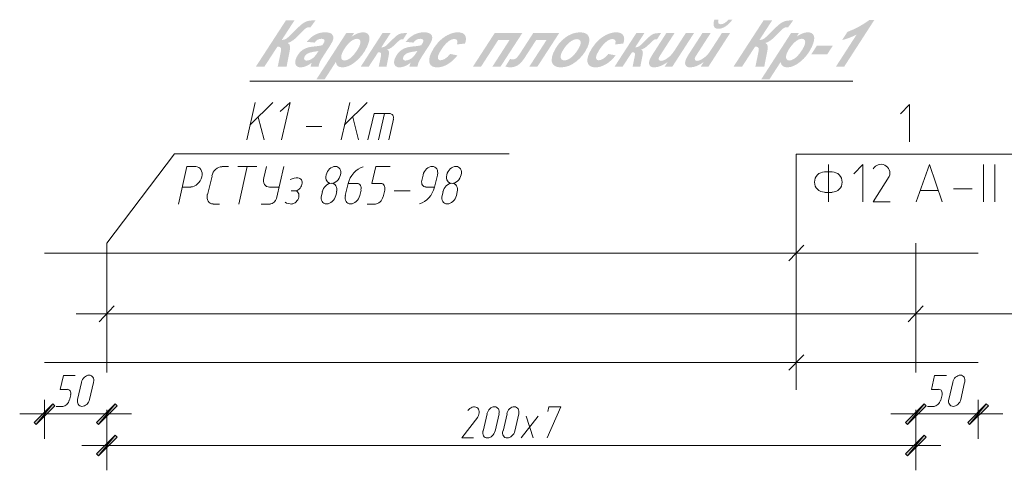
# Model space of a CAD drawing. Header units: millimetres. Extents: x 1527433 to 14789979, y -66543 to 11310.
# Tile 88 of 122: x 1988523 to 1996434, y -51688 to -48066. Entities that reach past the tile are written whole.
import ezdxf

# ---------------------------------------------------------------- set-up
doc = ezdxf.new("R2010")
doc.units = ezdxf.units.MM

msp = doc.modelspace()

# ---------------------------------------------------------------- hatches: boundary and pattern name
h = msp.add_hatch(color=7)
h.dxf.hatch_style = 2
h.paths.add_polyline_path([(1990661.681, -48071.724), (1990730.528, -48071.724), (1990628.553, -48229.206), (1990646.909, -48226.966), (1990662.949, -48220.221), (1990672.126, -48213.598), (1990684.77, -48202.665), (1990700.877, -48187.432), (1990720.441, -48167.911), (1990741.432, -48146.785), (1990759.425, -48129.215), (1990774.422, -48115.201), (1990786.421, -48104.741), (1990807.188, -48089.769), (1990827.542, -48079.551), (1990851.024, -48073.694), (1990881.285, -48071.724), (1990899.751, -48071.724), (1990859.182, -48127.396), (1990847.937, -48127.396), (1990836.23, -48128.547), (1990826.384, -48131.971), (1990815.505, -48139.84), (1990800.698, -48154.241), (1990776.121, -48179.716), (1990754.981, -48200.66), (1990737.283, -48217.066), (1990723.031, -48228.93), (1990698.75, -48244.716), (1990676.123, -48253.514), (1990687.968, -48262.249), (1990694.485, -48276.3), (1990695.68, -48295.675), (1990691.557, -48320.377), (1990690.344, -48326.165), (1990667.634, -48442.912), (1990596.252, -48442.912), (1990620.23, -48327.928), (1990620.571, -48325.665), (1990621.181, -48320.859), (1990622.059, -48313.511), (1990623.206, -48303.62), (1990621.616, -48294.184), (1990616.268, -48287.373), (1990607.169, -48283.187), (1990594.323, -48281.626), (1990489.482, -48442.912), (1990420.855, -48442.912)])
h = msp.add_hatch(color=7)
h.paths.add_polyline_path([(1994008.112, -48173.974), (1994074.203, -48173.974), (1993971.567, -48333.275), (1993963.259, -48346.236), (1993956.863, -48356.509), (1993952.39, -48364.095), (1993949.849, -48368.994), (1993946.879, -48379.825), (1993948.581, -48389.003), (1993954.617, -48395.252), (1993964.787, -48397.326), (1993983.749, -48393.688), (1993994.463, -48389.072), (1994006.293, -48382.554), (1994030.106, -48365.466), (1994042.088, -48354.318), (1994055.021, -48340.11), (1994060.291, -48333.393), (1994066.507, -48324.821), (1994073.663, -48314.399), (1994081.755, -48302.132), (1994164.437, -48173.974), (1994230.528, -48173.974), (1994057.115, -48442.912), (1993995.379, -48442.912), (1994018.916, -48406.421), (1993989.678, -48425.159), (1993961.99, -48438.544), (1993935.852, -48446.574), (1993911.264, -48449.251), (1993897.519, -48448.063), (1993886.466, -48444.504), (1993878.111, -48438.577), (1993872.458, -48430.289), (1993869.597, -48419.975), (1993869.62, -48408.048), (1993872.536, -48394.508), (1993878.356, -48379.357), (1993882.78, -48370.677), (1993889.766, -48358.535), (1993899.316, -48342.94), (1993911.429, -48323.905)])
h.paths.add_polyline_path([(1994104.465, -48066.101), (1994136.435, -48066.101), (1994134.699, -48083.554), (1994137.593, -48094.764), (1994144.855, -48100.842), (1994156.334, -48102.867), (1994170.451, -48100.572), (1994185.514, -48093.683), (1994201.518, -48082.194), (1994218.456, -48066.101), (1994248.828, -48066.101), (1994235.848, -48082.607), (1994222.294, -48097.148), (1994208.172, -48109.726), (1994193.486, -48120.341), (1994178.76, -48128.765), (1994164.52, -48134.776), (1994150.776, -48138.378), (1994137.538, -48139.578), (1994125.177, -48138.431), (1994115.048, -48134.989), (1994107.152, -48129.253), (1994101.488, -48121.223), (1994098.233, -48110.897), (1994097.644, -48098.271), (1994099.721, -48083.341)])
h = msp.add_hatch(color=7)
h.dxf.hatch_style = 2
h.paths.add_polyline_path([(1994499.57, -48071.724), (1994568.417, -48071.724), (1994466.442, -48229.206), (1994484.798, -48226.966), (1994500.838, -48220.221), (1994510.015, -48213.598), (1994522.659, -48202.665), (1994538.766, -48187.432), (1994558.33, -48167.911), (1994579.321, -48146.785), (1994597.314, -48129.215), (1994612.311, -48115.201), (1994624.31, -48104.741), (1994645.077, -48089.769), (1994665.431, -48079.551), (1994688.913, -48073.694), (1994719.174, -48071.724), (1994737.64, -48071.724), (1994697.071, -48127.396), (1994685.826, -48127.396), (1994674.119, -48128.547), (1994664.273, -48131.971), (1994653.394, -48139.84), (1994638.587, -48154.241), (1994614.01, -48179.716), (1994592.87, -48200.66), (1994575.172, -48217.066), (1994560.92, -48228.93), (1994536.639, -48244.716), (1994514.012, -48253.514), (1994525.857, -48262.249), (1994532.374, -48276.3), (1994533.569, -48295.675), (1994529.446, -48320.377), (1994528.233, -48326.165), (1994505.523, -48442.912), (1994434.141, -48442.912), (1994458.119, -48327.928), (1994458.46, -48325.665), (1994459.07, -48320.859), (1994459.948, -48313.511), (1994461.095, -48303.62), (1994459.505, -48294.184), (1994454.157, -48287.373), (1994445.058, -48283.187), (1994432.212, -48281.626), (1994327.37, -48442.912), (1994258.744, -48442.912)])
h = msp.add_hatch(color=7)
h.dxf.hatch_style = 2
h.paths.add_polyline_path([(1995131.1, -48229.702), (1995172.993, -48164.879), (1995222.973, -48143.536), (1995268.897, -48120.513), (1995310.759, -48095.806), (1995348.555, -48069.408), (1995388.848, -48069.408), (1995147.857, -48442.912), (1995081.325, -48442.912), (1995247.296, -48185.66), (1995218.64, -48199.723), (1995187.379, -48212.504), (1995157.028, -48222.881)])
h = msp.add_hatch(color=7)
h.paths.add_polyline_path([(1990892.01, -48250.207), (1990830.329, -48244.144), (1990844.57, -48227.174), (1990859.998, -48212.153), (1990876.605, -48199.084), (1990894.38, -48187.975), (1990913.283, -48179.108), (1990933.275, -48172.768), (1990954.354, -48168.961), (1990976.512, -48167.69), (1990997.947, -48169.001), (1991015.124, -48172.927), (1991028.043, -48179.457), (1991036.704, -48188.581), (1991041.563, -48199.61), (1991043.078, -48211.78), (1991041.254, -48225.098), (1991036.098, -48239.569), (1991022.373, -48265.421), (1991016.408, -48275.055), (1991006.697, -48290.239), (1990993.235, -48310.984), (1990976.015, -48337.299), (1990961.65, -48359.56), (1990950.143, -48378.213), (1990941.498, -48393.249), (1990935.722, -48404.658), (1990928.776, -48422.855), (1990923.815, -48442.912), (1990859.654, -48442.912), (1990868.584, -48412.54), (1990845.894, -48428.201), (1990822.833, -48439.77), (1990800.639, -48446.867), (1990780.554, -48449.251), (1990766.632, -48447.886), (1990755.288, -48443.787), (1990746.518, -48436.949), (1990740.316, -48427.368), (1990736.989, -48415.627), (1990736.85, -48402.315), (1990739.905, -48387.432), (1990746.159, -48370.978), (1990755.834, -48352.716), (1990767.339, -48336.376), (1990780.684, -48321.958), (1990795.878, -48309.463), (1990813.614, -48299.098), (1990834.58, -48290.997), (1990858.781, -48285.17), (1990886.222, -48281.626), (1990908.886, -48279.363), (1990927.757, -48276.872), (1990942.824, -48274.154), (1990954.077, -48271.208), (1990963.42, -48257.566), (1990969.291, -48246.9), (1990972.019, -48236.241), (1990969.621, -48227.442), (1990961.691, -48221.537), (1990947.848, -48219.56), (1990931.105, -48221.571), (1990916.264, -48227.552), (1990903.248, -48237.226)])
h.paths.add_polyline_path([(1990924.201, -48317.566), (1990906.838, -48320.873), (1990882.455, -48324.553), (1990862.052, -48328.983), (1990845.617, -48334.167), (1990833.14, -48340.11), (1990820.159, -48350.811), (1990811.147, -48364.695), (1990807.909, -48376.36), (1990809.714, -48386.082), (1990816.356, -48392.627), (1990827.628, -48394.791), (1990843.035, -48392.806), (1990859.433, -48386.853), (1990875.143, -48377.758), (1990888.538, -48366.348), (1990902.022, -48350.294), (1990918.028, -48327.212)])
h = msp.add_hatch(color=7)
h.paths.add_polyline_path([(1991146.371, -48173.974), (1991208.989, -48173.974), (1991191.129, -48201.59), (1991217.622, -48185.97), (1991240.518, -48175.517), (1991261.306, -48169.661), (1991281.639, -48167.69), (1991299.062, -48169.509), (1991312.962, -48174.966), (1991323.326, -48184.061), (1991330.146, -48196.794), (1991332.925, -48213.143), (1991331.172, -48233.078), (1991324.883, -48256.589), (1991314.05, -48283.666), (1991295.634, -48318.59), (1991273.467, -48350.687), (1991247.558, -48379.962), (1991217.918, -48406.421), (1991191.324, -48425.159), (1991165.608, -48438.544), (1991140.76, -48446.574), (1991116.77, -48449.251), (1991095.171, -48446.543), (1991078.998, -48438.42), (1991068.262, -48424.88), (1991062.972, -48405.925), (1990973.069, -48545.438), (1990906.978, -48545.438)])
h.paths.add_polyline_path([(1991116.054, -48328.204), (1991110.173, -48343.035), (1991106.835, -48356.109), (1991106.039, -48367.426), (1991107.786, -48376.987), (1991111.609, -48384.574), (1991117.039, -48389.982), (1991124.071, -48393.218), (1991132.7, -48394.295), (1991150.243, -48391.056), (1991170.183, -48381.286), (1991180.891, -48373.679), (1991191.935, -48363.923), (1991203.321, -48352.017), (1991215.052, -48337.961), (1991235.854, -48308.808), (1991250.661, -48281.847), (1991256.272, -48267.676), (1991259.459, -48255.258), (1991260.218, -48244.586), (1991258.543, -48235.655), (1991254.74, -48228.629), (1991249.124, -48223.597), (1991241.699, -48220.571), (1991232.47, -48219.56), (1991212.751, -48223.273), (1991191.295, -48234.387), (1991169.17, -48252.715), (1991147.418, -48277.988), (1991128.78, -48304.915)])
h = msp.add_hatch(color=7)
h.dxf.hatch_style = 2
h.paths.add_polyline_path([(1991437.75, -48173.974), (1991502.683, -48173.974), (1991428.489, -48288.461), (1991445.233, -48286.525), (1991458.42, -48281.241), (1991464.992, -48276.589), (1991473.289, -48269.575), (1991483.303, -48260.195), (1991495.021, -48248.443), (1991517.769, -48225.458), (1991536.9, -48207.35), (1991552.413, -48194.121), (1991564.309, -48185.77), (1991575.244, -48180.625), (1991587.956, -48176.937), (1991602.446, -48174.716), (1991618.714, -48173.974), (1991635.746, -48173.974), (1991604.162, -48223.639), (1991596.114, -48223.639), (1991586.895, -48224.7), (1991579.578, -48227.828), (1991571.137, -48234.484), (1991558.687, -48246.183), (1991540.766, -48263.474), (1991525.786, -48277.148), (1991513.751, -48287.204), (1991504.667, -48293.643), (1991489.447, -48301.539), (1991474.351, -48306.707), (1991483.426, -48311.388), (1991488.744, -48320.632), (1991490.311, -48334.434), (1991488.131, -48352.788), (1991470.161, -48442.912), (1991407.984, -48442.912), (1991424.576, -48363.427), (1991426.405, -48352.637), (1991427.098, -48344.079), (1991426.653, -48337.754), (1991425.072, -48333.661), (1991417.424, -48329.196), (1991403.244, -48327.708), (1991327.893, -48442.912), (1991263.456, -48442.912)])
h = msp.add_hatch(color=7)
h.paths.add_polyline_path([(1991686.547, -48250.207), (1991624.866, -48244.144), (1991639.106, -48227.174), (1991654.535, -48212.153), (1991671.142, -48199.084), (1991688.917, -48187.975), (1991707.82, -48179.108), (1991727.813, -48172.768), (1991748.891, -48168.961), (1991771.049, -48167.69), (1991792.484, -48169.001), (1991809.661, -48172.927), (1991822.58, -48179.457), (1991831.241, -48188.581), (1991836.1, -48199.61), (1991837.615, -48211.78), (1991835.791, -48225.098), (1991830.635, -48239.569), (1991816.91, -48265.421), (1991810.945, -48275.055), (1991801.234, -48290.239), (1991787.772, -48310.984), (1991770.552, -48337.299), (1991756.187, -48359.56), (1991744.68, -48378.213), (1991736.035, -48393.249), (1991730.259, -48404.658), (1991723.313, -48422.855), (1991718.352, -48442.912), (1991654.191, -48442.912), (1991663.121, -48412.54), (1991640.431, -48428.201), (1991617.37, -48439.77), (1991595.176, -48446.867), (1991575.091, -48449.251), (1991561.169, -48447.886), (1991549.825, -48443.787), (1991541.055, -48436.949), (1991534.853, -48427.368), (1991531.526, -48415.627), (1991531.387, -48402.315), (1991534.442, -48387.432), (1991540.696, -48370.978), (1991550.371, -48352.716), (1991561.876, -48336.376), (1991575.221, -48321.958), (1991590.415, -48309.463), (1991608.151, -48299.098), (1991629.117, -48290.997), (1991653.318, -48285.17), (1991680.759, -48281.626), (1991703.423, -48279.363), (1991722.294, -48276.872), (1991737.361, -48274.154), (1991748.614, -48271.208), (1991757.957, -48257.566), (1991763.828, -48246.9), (1991766.556, -48236.241), (1991764.158, -48227.442), (1991756.228, -48221.537), (1991742.385, -48219.56), (1991725.642, -48221.571), (1991710.801, -48227.552), (1991697.785, -48237.226)])
h.paths.add_polyline_path([(1991718.738, -48317.566), (1991701.375, -48320.873), (1991676.992, -48324.553), (1991656.589, -48328.983), (1991640.154, -48334.167), (1991627.677, -48340.11), (1991614.696, -48350.811), (1991605.684, -48364.695), (1991602.446, -48376.36), (1991604.251, -48386.082), (1991610.893, -48392.627), (1991622.165, -48394.791), (1991637.572, -48392.806), (1991653.97, -48386.853), (1991669.68, -48377.758), (1991683.075, -48366.348), (1991696.559, -48350.294), (1991712.565, -48327.212)])
h = msp.add_hatch(color=7)
h.dxf.hatch_style = 2
h.paths.add_polyline_path([(1991981.367, -48341.599), (1992040.457, -48353.009), (1992021.47, -48375.167), (1992001.879, -48394.508), (1991981.678, -48411.028), (1991960.862, -48424.722), (1991939.819, -48435.461), (1991918.942, -48443.126), (1991898.23, -48447.72), (1991877.683, -48449.251), (1991856.363, -48447.338), (1991839.208, -48441.596), (1991826.229, -48432.019), (1991817.435, -48418.603), (1991813.064, -48401.86), (1991813.432, -48382.223), (1991818.544, -48359.692), (1991828.405, -48334.267), (1991851.886, -48291.72), (1991882.644, -48251.53), (1991900.379, -48233.06), (1991919.272, -48216.673), (1991939.323, -48202.362), (1991960.531, -48190.125), (1991982.08, -48180.317), (1992003.154, -48173.306), (1992023.752, -48169.095), (1992043.875, -48167.69), (1992063.73, -48169.24), (1992079.979, -48173.891), (1992092.631, -48181.643), (1992101.697, -48192.495), (1992107.081, -48205.879), (1992108.76, -48221.227), (1992106.728, -48238.539), (1992100.981, -48257.814), (1992034.835, -48265.145), (1992037.967, -48254.635), (1992039.43, -48245.598), (1992039.23, -48238.038), (1992037.37, -48231.962), (1992029.143, -48223.997), (1992015.377, -48221.323), (1992005.507, -48222.305), (1991995.078, -48225.251), (1991984.092, -48230.16), (1991972.547, -48237.033), (1991948.983, -48256.656), (1991925.749, -48284.052), (1991905.285, -48314.341), (1991890.196, -48342.646), (1991885.752, -48353.87), (1991883.25, -48363.73), (1991882.692, -48372.225), (1991884.077, -48379.357), (1991887.137, -48385), (1991891.601, -48389.031), (1991897.472, -48391.449), (1991904.748, -48392.255), (1991921.753, -48389.106), (1991941.073, -48379.632), (1991961.385, -48363.799)])
h = msp.add_hatch(color=7)
h.dxf.hatch_style = 2
h.paths.add_polyline_path([(1992339.067, -48173.974), (1992560.766, -48173.974), (1992386.417, -48442.912), (1992321.043, -48442.912), (1992458.075, -48230.694), (1992366.904, -48230.694), (1992229.872, -48442.912), (1992164.718, -48442.912)])
h = msp.add_hatch(color=7)
h.dxf.hatch_style = 2
h.paths.add_polyline_path([(1992648.637, -48173.974), (1992857.217, -48173.974), (1992682.867, -48442.912), (1992617.714, -48442.912), (1992755.187, -48230.694), (1992671.843, -48230.694), (1992580.341, -48372.246), (1992567.018, -48391.336), (1992553.587, -48407.517), (1992540.041, -48420.794), (1992526.377, -48431.171), (1992512.208, -48438.953), (1992497.156, -48444.517), (1992481.225, -48447.86), (1992464.421, -48448.975), (1992446.368, -48447.453), (1992425.009, -48442.912), (1992462.877, -48382.389), (1992485.532, -48385.696), (1992501.283, -48382.671), (1992514.802, -48373.569), (1992521.756, -48365.91), (1992530.215, -48355.083), (1992540.172, -48341.083), (1992551.623, -48323.905)])
h = msp.add_hatch(color=7)
h.paths.add_polyline_path([(1992811.071, -48331.236), (1992829.569, -48295.795), (1992851.158, -48264.132), (1992875.827, -48236.242), (1992903.565, -48212.118), (1992933.073, -48192.689), (1992963.062, -48178.804), (1992993.536, -48170.469), (1993024.502, -48167.69), (1993049.131, -48169.745), (1993068.943, -48175.903), (1993083.94, -48186.154), (1993094.12, -48200.487), (1993099.309, -48218.283), (1993099.412, -48238.921), (1993094.43, -48262.391), (1993084.364, -48288.682), (1993067.62, -48320.267), (1993047.15, -48349.626), (1993022.949, -48376.762), (1992995.012, -48401.681), (1992964.945, -48422.508), (1992934.357, -48437.372), (1992903.242, -48446.283), (1992871.595, -48449.251), (1992855.242, -48448.301), (1992840.74, -48445.454), (1992828.078, -48440.717), (1992817.245, -48434.093), (1992808.542, -48425.699), (1992802.272, -48415.73), (1992798.432, -48404.18), (1992797.015, -48391.043), (1992800.281, -48362.152)])
h.paths.add_polyline_path([(1993023.013, -48279.311), (1993027.705, -48267.054), (1993030.117, -48256.078), (1993030.246, -48246.383), (1993028.085, -48237.97), (1993023.845, -48231.161), (1993017.736, -48226.284), (1993009.745, -48223.351), (1992999.862, -48222.371), (1992978, -48226.009), (1992955.269, -48236.923), (1992932.4, -48254.775), (1992910.235, -48279.201), (1992891.218, -48305.838), (1992877.823, -48330.244), (1992872.512, -48343.927), (1992869.645, -48356.123), (1992869.227, -48366.83), (1992871.264, -48376.05), (1992875.48, -48383.493), (1992881.592, -48388.796), (1992889.596, -48391.971), (1992899.486, -48393.027), (1992913.241, -48391.434), (1992927.378, -48386.647), (1992941.887, -48378.656), (1992956.757, -48367.451), (1992976.869, -48348.361), (1992994.619, -48327.308), (1993010.002, -48304.292)])
h = msp.add_hatch(color=7)
h.dxf.hatch_style = 2
h.paths.add_polyline_path([(1993252.436, -48341.599), (1993311.526, -48353.009), (1993292.54, -48375.167), (1993272.948, -48394.508), (1993252.747, -48411.028), (1993231.931, -48424.722), (1993210.888, -48435.461), (1993190.011, -48443.126), (1993169.299, -48447.72), (1993148.753, -48449.251), (1993127.433, -48447.338), (1993110.278, -48441.596), (1993097.298, -48432.019), (1993088.505, -48418.603), (1993084.134, -48401.86), (1993084.502, -48382.223), (1993089.613, -48359.692), (1993099.474, -48334.267), (1993122.956, -48291.72), (1993153.713, -48251.53), (1993171.449, -48233.06), (1993190.342, -48216.673), (1993210.392, -48202.362), (1993231.6, -48190.125), (1993253.149, -48180.317), (1993274.223, -48173.306), (1993294.821, -48169.095), (1993314.944, -48167.69), (1993334.8, -48169.24), (1993351.049, -48173.891), (1993363.701, -48181.643), (1993372.766, -48192.495), (1993378.15, -48205.879), (1993379.829, -48221.227), (1993377.797, -48238.539), (1993372.05, -48257.814), (1993305.904, -48265.145), (1993309.036, -48254.635), (1993310.5, -48245.598), (1993310.299, -48238.038), (1993308.44, -48231.962), (1993300.213, -48223.997), (1993286.446, -48221.323), (1993276.576, -48222.305), (1993266.148, -48225.251), (1993255.161, -48230.16), (1993243.617, -48237.033), (1993220.052, -48256.656), (1993196.819, -48284.052), (1993176.355, -48314.341), (1993161.265, -48342.646), (1993156.821, -48353.87), (1993154.32, -48363.73), (1993153.762, -48372.225), (1993155.147, -48379.357), (1993158.206, -48385), (1993162.671, -48389.031), (1993168.541, -48391.449), (1993175.817, -48392.255), (1993192.822, -48389.106), (1993212.142, -48379.632), (1993232.455, -48363.799)])
h = msp.add_hatch(color=7)
h.dxf.hatch_style = 2
h.paths.add_polyline_path([(1993477.251, -48173.974), (1993542.185, -48173.974), (1993467.991, -48288.461), (1993484.734, -48286.525), (1993497.922, -48281.241), (1993504.493, -48276.589), (1993512.791, -48269.575), (1993522.804, -48260.195), (1993534.523, -48248.443), (1993557.271, -48225.458), (1993576.401, -48207.35), (1993591.914, -48194.121), (1993603.81, -48185.77), (1993614.745, -48180.625), (1993627.458, -48176.937), (1993641.948, -48174.716), (1993658.215, -48173.974), (1993675.248, -48173.974), (1993643.663, -48223.639), (1993635.616, -48223.639), (1993626.396, -48224.7), (1993619.079, -48227.828), (1993610.639, -48234.484), (1993598.188, -48246.183), (1993580.267, -48263.474), (1993565.287, -48277.148), (1993553.253, -48287.204), (1993544.169, -48293.643), (1993528.948, -48301.539), (1993513.852, -48306.707), (1993522.927, -48311.388), (1993528.246, -48320.632), (1993529.812, -48334.434), (1993527.632, -48352.788), (1993509.663, -48442.912), (1993447.486, -48442.912), (1993464.077, -48363.427), (1993465.907, -48352.637), (1993466.599, -48344.079), (1993466.155, -48337.754), (1993464.573, -48333.661), (1993456.925, -48329.196), (1993442.745, -48327.708), (1993367.394, -48442.912), (1993302.957, -48442.912)])
h = msp.add_hatch(color=7)
h.dxf.hatch_style = 2
h.paths.add_polyline_path([(1993718.111, -48173.974), (1993784.202, -48173.974), (1993681.566, -48333.275), (1993673.258, -48346.236), (1993666.862, -48356.509), (1993662.388, -48364.095), (1993659.848, -48368.994), (1993656.878, -48379.825), (1993658.58, -48389.003), (1993664.616, -48395.252), (1993674.786, -48397.326), (1993693.747, -48393.688), (1993704.462, -48389.072), (1993716.292, -48382.554), (1993740.105, -48365.466), (1993752.087, -48354.318), (1993765.02, -48340.11), (1993770.29, -48333.393), (1993776.506, -48324.821), (1993783.662, -48314.399), (1993791.754, -48302.132), (1993874.436, -48173.974), (1993940.527, -48173.974), (1993767.114, -48442.912), (1993705.378, -48442.912), (1993728.915, -48406.421), (1993699.676, -48425.159), (1993671.988, -48438.544), (1993645.85, -48446.574), (1993621.263, -48449.251), (1993607.518, -48448.063), (1993596.465, -48444.504), (1993588.11, -48438.577), (1993582.457, -48430.289), (1993579.596, -48419.975), (1993579.618, -48408.048), (1993582.535, -48394.508), (1993588.355, -48379.357), (1993592.779, -48370.677), (1993599.765, -48358.535), (1993609.315, -48342.94), (1993621.428, -48323.905)])
h = msp.add_hatch(color=7)
h.paths.add_polyline_path([(1994720.363, -48173.974), (1994782.981, -48173.974), (1994765.122, -48201.59), (1994791.615, -48185.97), (1994814.511, -48175.517), (1994835.298, -48169.661), (1994855.631, -48167.69), (1994873.055, -48169.509), (1994886.954, -48174.966), (1994897.319, -48184.061), (1994904.138, -48196.794), (1994906.918, -48213.143), (1994905.165, -48233.078), (1994898.875, -48256.589), (1994888.043, -48283.666), (1994869.627, -48318.59), (1994847.46, -48350.687), (1994821.551, -48379.962), (1994791.911, -48406.421), (1994765.316, -48425.159), (1994739.601, -48438.544), (1994714.753, -48446.574), (1994690.763, -48449.251), (1994669.164, -48446.543), (1994652.991, -48438.42), (1994642.254, -48424.88), (1994636.964, -48405.925), (1994547.061, -48545.438), (1994480.97, -48545.438)])
h.paths.add_polyline_path([(1994690.046, -48328.204), (1994684.166, -48343.035), (1994680.827, -48356.109), (1994680.031, -48367.426), (1994681.778, -48376.987), (1994685.601, -48384.574), (1994691.032, -48389.982), (1994698.064, -48393.218), (1994706.693, -48394.295), (1994724.235, -48391.056), (1994744.176, -48381.286), (1994754.884, -48373.679), (1994765.928, -48363.923), (1994777.313, -48352.017), (1994789.045, -48337.961), (1994809.846, -48308.808), (1994824.653, -48281.847), (1994830.264, -48267.676), (1994833.452, -48255.258), (1994834.211, -48244.586), (1994832.535, -48235.655), (1994828.733, -48228.629), (1994823.117, -48223.597), (1994815.692, -48220.571), (1994806.463, -48219.56), (1994786.743, -48223.273), (1994765.287, -48234.387), (1994743.163, -48252.715), (1994721.41, -48277.988), (1994702.773, -48304.915)])
h = msp.add_hatch(color=7)
h.dxf.hatch_style = 2
h.paths.add_polyline_path([(1994928.454, -48274.02), (1995056.667, -48274.02), (1995011.522, -48344.134), (1994883.254, -48344.134)])
h = msp.add_hatch(color=7)
h.paths.add_polyline_path([(1988806.5, -51169.179), (1988789.567, -51152.245), (1988656.217, -51319.462)])
h.paths.add_polyline_path([(1988789.567, -51152.245), (1988656.217, -51319.462), (1988639.283, -51302.529)])
h = msp.add_hatch(color=7)
h.paths.add_polyline_path([(1989138.817, -51302.529), (1989155.75, -51319.462), (1989289.1, -51152.245)])
h.paths.add_polyline_path([(1989155.75, -51319.462), (1989289.1, -51152.245), (1989306.033, -51169.179)])
h = msp.add_hatch(color=7)
h.paths.add_polyline_path([(1995806.317, -51169.179), (1995789.383, -51152.245), (1995656.033, -51319.462)])
h.paths.add_polyline_path([(1995789.383, -51152.245), (1995656.033, -51319.462), (1995639.1, -51302.529)])
h = msp.add_hatch(color=7)
h.paths.add_polyline_path([(1996140.75, -51302.529), (1996155.567, -51319.462), (1996288.917, -51152.245)])
h.paths.add_polyline_path([(1996155.567, -51319.462), (1996288.917, -51152.245), (1996305.85, -51169.179)])
h = msp.add_hatch(color=7)
h.paths.add_polyline_path([(1989306.033, -51421.062), (1989289.1, -51404.129), (1989155.75, -51571.345)])
h.paths.add_polyline_path([(1989289.1, -51404.129), (1989155.75, -51571.345), (1989138.817, -51554.412)])
h = msp.add_hatch(color=7)
h.paths.add_polyline_path([(1995639.1, -51554.412), (1995656.033, -51571.345), (1995789.383, -51404.129)])
h.paths.add_polyline_path([(1995656.033, -51571.345), (1995789.383, -51404.129), (1995806.317, -51421.062)])

# ---------------------------------------------------------------- linework, layer by layer
at = {"color": 7, "lineweight": 0}
for points in [[(1990372.833, -48561.445), (1995217.883, -48561.445)], [(1990347.433, -49031.345), (1990415.167, -48730.779)], [(1990374.95, -48910.695), (1990556.983, -48730.779)], [(1990626.833, -49031.345), (1990696.683, -48730.779), (1990616.25, -48804.862)], [(1991105.2, -49031.345), (1991175.05, -48730.779)], [(1991132.717, -48910.695), (1991314.75, -48730.779)], [(1995672.967, -49048.279), (1995672.967, -48747.712), (1995598.883, -48823.912)], [(1990438.45, -48849.312), (1990487.133, -49031.345)], [(1991198.333, -48849.312), (1991244.9, -49031.345)], [(1991498.9, -48819.679), (1991369.783, -48819.679), (1991321.1, -49031.345)], [(1991454.45, -48819.679), (1991405.767, -49031.345)], [(1991488.317, -49031.345), (1991526.417, -48866.245)], [(1991524.756, -48864.973), (1991526.098, -48856.026), (1991525.872, -48847.701), (1991524.188, -48840.176), (1991521.153, -48833.629), (1991516.878, -48828.237), (1991511.471, -48824.178), (1991505.04, -48821.63), (1991497.695, -48820.77)], [(1990823.683, -48925.512), (1990950.683, -48925.512)], [(1989223.483, -49861.079), (1989767.467, -49143.529), (1992455.633, -49143.529)], [(1994762.8, -51040.062), (1994762.8, -49147.762), (1996665.683, -49147.762)], [(1989936.8, -49247.245), (1989866.95, -49247.245), (1989799.217, -49547.812)], [(1989897.492, -49410.692), (1989911.843, -49408.962), (1989925.965, -49404.125), (1989939.502, -49396.513), (1989952.098, -49386.458), (1989963.398, -49374.289), (1989973.046, -49360.337), (1989980.687, -49344.934), (1989985.963, -49328.411), (1989988.425, -49311.901), (1989987.993, -49296.536), (1989984.867, -49282.645), (1989979.25, -49270.555), (1989971.342, -49260.596), (1989961.346, -49253.095), (1989949.462, -49248.381), (1989935.891, -49246.782)], [(1990147.113, -49247.886), (1990133.852, -49249.266), (1990120.846, -49253.483), (1990108.419, -49260.239), (1990096.898, -49269.238), (1990086.605, -49280.183), (1990077.867, -49292.777), (1990071.007, -49306.723), (1990066.352, -49321.724)], [(1990148.467, -49247.245), (1990199.267, -49247.245)], [(1990275.467, -49247.245), (1990427.867, -49247.245)], [(1990351.667, -49247.245), (1990283.933, -49547.812)], [(1990506.183, -49247.245), (1990485.017, -49338.262)], [(1990586.617, -49503.362), (1990645.883, -49247.245)], [(1991100.581, -49313.797), (1991102.601, -49300.054), (1991102.207, -49287.26), (1991099.568, -49275.686), (1991094.854, -49265.608), (1991088.232, -49257.299), (1991079.871, -49251.032), (1991069.941, -49247.081), (1991058.61, -49245.72), (1991046.634, -49247.131), (1991034.857, -49251.128), (1991023.574, -49257.437), (1991013.08, -49265.783), (1991003.674, -49275.892), (1990995.65, -49287.488), (1990989.305, -49300.297), (1990984.936, -49314.044)], [(1991281.618, -49247.929), (1991261.167, -49256.041), (1991241.648, -49267.353), (1991223.368, -49281.519), (1991206.635, -49298.192), (1991191.759, -49317.027), (1991179.047, -49337.676), (1991168.807, -49359.794), (1991161.348, -49383.035)], [(1991424.817, -49382.712), (1991352.85, -49382.712), (1991384.6, -49247.245), (1991498.9, -49247.245)], [(1991879.514, -49313.797), (1991881.534, -49300.054), (1991881.14, -49287.26), (1991878.502, -49275.686), (1991873.787, -49265.608), (1991867.165, -49257.299), (1991858.805, -49251.032), (1991848.874, -49247.081), (1991837.543, -49245.72), (1991825.568, -49247.131), (1991813.79, -49251.128), (1991802.507, -49257.437), (1991792.014, -49265.783), (1991782.607, -49275.892), (1991774.583, -49287.488), (1991768.239, -49300.297), (1991763.869, -49314.044)], [(1992070.014, -49313.797), (1992072.034, -49300.054), (1992071.64, -49287.26), (1992069.002, -49275.686), (1992064.287, -49265.608), (1992057.665, -49257.299), (1992049.305, -49251.032), (1992039.374, -49247.081), (1992028.043, -49245.72), (1992016.068, -49247.131), (1992004.29, -49251.128), (1991993.007, -49257.437), (1991982.514, -49265.783), (1991973.107, -49275.892), (1991965.083, -49287.488), (1991958.739, -49300.297), (1991954.369, -49314.044)], [(1995021.033, -49530.879), (1995021.033, -49230.312)], [(1995298.317, -49530.879), (1995298.317, -49230.312), (1995224.233, -49304.395)], [(1995508.853, -49326.157), (1995512.882, -49312.859), (1995514.231, -49299.418), (1995513.035, -49286.177), (1995509.424, -49273.478), (1995503.533, -49261.663), (1995495.493, -49251.074), (1995485.438, -49242.053), (1995473.5, -49234.944), (1995460.412, -49230.277), (1995447.052, -49228.279), (1995433.768, -49228.834), (1995420.909, -49231.826), (1995408.823, -49237.139), (1995397.858, -49244.657), (1995388.362, -49254.265), (1995380.683, -49265.846)], [(1995725.883, -49530.879), (1995831.717, -49230.312), (1995935.433, -49530.879)], [(1996265.633, -49230.312), (1996265.633, -49530.879)], [(1996356.65, -49230.312), (1996356.65, -49530.879)], [(1990068.033, -49323.445), (1990032.05, -49473.729)], [(1990483.335, -49336.541), (1990481.285, -49351.569), (1990481.898, -49365.592), (1990484.984, -49378.308), (1990490.351, -49389.415), (1990497.81, -49398.611), (1990507.168, -49405.592), (1990518.235, -49410.058), (1990530.821, -49411.705)], [(1990758.018, -49336.276), (1990743.022, -49337.088), (1990727.774, -49339.941), (1990712.433, -49344.795), (1990697.159, -49351.609)], [(1990734.183, -49442.465), (1990743.355, -49441.364), (1990752.378, -49438.28), (1990761.028, -49433.422), (1990769.075, -49427.004), (1990776.292, -49419.234), (1990782.454, -49410.326), (1990787.331, -49400.49), (1990790.698, -49389.937), (1990792.265, -49379.391), (1990791.984, -49369.576), (1990789.981, -49360.702), (1990786.387, -49352.977), (1990781.329, -49346.613), (1990774.938, -49341.818), (1990767.34, -49338.802), (1990758.667, -49337.776)], [(1990984.936, -49314.044), (1990982.916, -49327.786), (1990983.31, -49340.581), (1990985.948, -49352.154), (1990990.663, -49362.232), (1990997.285, -49370.542), (1991005.646, -49376.809), (1991015.576, -49380.76), (1991026.907, -49382.12), (1991038.882, -49380.71), (1991050.66, -49376.713), (1991061.943, -49370.404), (1991072.436, -49362.058), (1991081.843, -49351.949), (1991089.867, -49340.353), (1991096.211, -49327.544), (1991100.581, -49313.797)], [(1991754.136, -49358.554), (1991752.568, -49369.099), (1991752.85, -49378.914), (1991754.852, -49387.789), (1991758.447, -49395.513), (1991763.504, -49401.878), (1991769.896, -49406.673), (1991777.493, -49409.688), (1991786.167, -49410.715)], [(1991765.6, -49314.979), (1991755.017, -49359.429)], [(1991856.617, -49412.345), (1991879.9, -49314.979)], [(1991954.369, -49314.044), (1991952.349, -49327.786), (1991952.743, -49340.581), (1991955.382, -49352.154), (1991960.096, -49362.232), (1991966.718, -49370.542), (1991975.079, -49376.809), (1991985.009, -49380.76), (1991996.34, -49382.12), (1992008.315, -49380.71), (1992020.093, -49376.713), (1992031.376, -49370.404), (1992041.87, -49362.058), (1992051.276, -49351.949), (1992059.3, -49340.353), (1992065.645, -49327.544), (1992070.014, -49313.797)], [(1994990.342, -49289.579), (1994973.918, -49291.234), (1994958.621, -49295.983), (1994944.779, -49303.496), (1994932.718, -49313.447), (1994922.768, -49325.508), (1994915.254, -49339.35), (1994910.506, -49354.647), (1994908.85, -49371.07), (1994910.506, -49387.494), (1994915.254, -49402.791), (1994922.768, -49416.633), (1994932.718, -49428.694), (1994944.779, -49438.644), (1994958.621, -49446.158), (1994973.918, -49450.906), (1994990.342, -49452.562)], [(1995050.667, -49289.579), (1994991.4, -49289.579)], [(1995049.608, -49452.562), (1995066.032, -49450.906), (1995081.329, -49446.158), (1995095.171, -49438.644), (1995107.232, -49428.694), (1995117.183, -49416.633), (1995124.696, -49402.791), (1995129.444, -49387.494), (1995131.1, -49371.07), (1995129.444, -49354.647), (1995124.696, -49339.35), (1995117.183, -49325.508), (1995107.232, -49313.447), (1995095.171, -49303.496), (1995081.329, -49295.983), (1995066.032, -49291.234), (1995049.608, -49289.579)], [(1995509.983, -49327.679), (1995380.867, -49530.879), (1995516.333, -49530.879)], [(1989828.85, -49412.345), (1989898.7, -49412.345)], [(1990531.583, -49412.345), (1990607.783, -49412.345)], [(1990734.783, -49441.979), (1990703.033, -49441.979)], [(1990708.783, -49546.181), (1990717.955, -49545.081), (1990726.978, -49541.996), (1990735.628, -49537.139), (1990743.675, -49530.72), (1990750.892, -49522.951), (1990757.054, -49514.043), (1990761.931, -49504.206), (1990765.298, -49493.653), (1990766.865, -49483.108), (1990766.584, -49473.293), (1990764.581, -49464.418), (1990760.987, -49456.694), (1990755.929, -49450.33), (1990749.538, -49445.535), (1990741.94, -49442.519), (1990733.267, -49441.493)], [(1991068.831, -49449.263), (1991070.851, -49435.521), (1991070.457, -49422.726), (1991067.818, -49411.153), (1991063.104, -49401.075), (1991056.482, -49392.765), (1991048.121, -49386.498), (1991038.191, -49382.548), (1991026.86, -49381.187), (1991014.885, -49382.597), (1991003.107, -49386.595), (1990991.824, -49392.904), (1990981.33, -49401.25), (1990971.924, -49411.358), (1990963.9, -49422.954), (1990957.555, -49435.763), (1990953.186, -49449.511)], [(1991162.35, -49382.712), (1991139.067, -49480.079)], [(1991232.2, -49382.712), (1991162.35, -49382.712)], [(1991264.831, -49434.387), (1991266.399, -49423.841), (1991266.117, -49414.026), (1991264.114, -49405.152), (1991260.52, -49397.427), (1991255.463, -49391.063), (1991249.071, -49386.268), (1991241.474, -49383.252), (1991232.8, -49382.226)], [(1991255.483, -49480.079), (1991266.067, -49435.629)], [(1991455.331, -49434.387), (1991456.899, -49423.841), (1991456.617, -49414.026), (1991454.614, -49405.152), (1991451.02, -49397.427), (1991445.963, -49391.063), (1991439.571, -49386.268), (1991431.974, -49383.252), (1991423.3, -49382.226)], [(1991443.867, -49488.545), (1991456.567, -49435.629)], [(1991530.65, -49441.979), (1991659.767, -49441.979)], [(1991735.232, -49547.128), (1991755.683, -49539.016), (1991775.202, -49527.704), (1991793.482, -49513.539), (1991810.215, -49496.865), (1991825.091, -49478.031), (1991837.803, -49457.381), (1991848.043, -49435.263), (1991855.502, -49412.022)], [(1991786.767, -49412.345), (1991856.617, -49412.345)], [(1992038.264, -49449.263), (1992040.284, -49435.521), (1992039.89, -49422.726), (1992037.252, -49411.153), (1992032.537, -49401.075), (1992025.915, -49392.765), (1992017.555, -49386.498), (1992007.624, -49382.548), (1991996.293, -49381.187), (1991984.318, -49382.597), (1991972.54, -49386.595), (1991961.257, -49392.904), (1991950.764, -49401.25), (1991941.357, -49411.358), (1991933.333, -49422.954), (1991926.989, -49435.763), (1991922.619, -49449.511)], [(1995899.45, -49439.862), (1995763.983, -49439.862)], [(1996026.45, -49425.045), (1996176.733, -49425.045)], [(1990030.368, -49472.008), (1990028.318, -49487.036), (1990028.931, -49501.059), (1990032.017, -49513.775), (1990037.385, -49524.882), (1990044.843, -49534.077), (1990054.202, -49541.059), (1990065.269, -49545.524), (1990077.854, -49547.171)], [(1990537.022, -49546.72), (1990552.438, -49543.147), (1990566.594, -49533.56), (1990577.947, -49519.396), (1990584.956, -49502.09)], [(1990946.836, -49479.144), (1990944.816, -49492.886), (1990945.21, -49505.681), (1990947.848, -49517.254), (1990952.563, -49527.332), (1990959.185, -49535.642), (1990967.546, -49541.909), (1990977.476, -49545.86), (1990988.807, -49547.22), (1991000.782, -49545.81), (1991012.56, -49541.813), (1991023.843, -49535.504), (1991034.336, -49527.158), (1991043.743, -49517.049), (1991051.767, -49505.453), (1991058.111, -49492.644), (1991062.481, -49478.897)], [(1990954.917, -49450.445), (1990948.567, -49480.079)], [(1991062.867, -49480.079), (1991071.333, -49450.445)], [(1991139.453, -49479.144), (1991137.433, -49492.886), (1991137.827, -49505.681), (1991140.465, -49517.254), (1991145.18, -49527.332), (1991151.802, -49535.642), (1991160.162, -49541.909), (1991170.092, -49545.86), (1991181.424, -49547.22), (1991193.399, -49545.81), (1991205.176, -49541.813), (1991216.46, -49535.504), (1991226.953, -49527.158), (1991236.36, -49517.049), (1991244.383, -49505.453), (1991250.728, -49492.644), (1991255.097, -49478.897)], [(1991377.962, -49547.759), (1991388.535, -49546.504), (1991398.936, -49542.963), (1991408.902, -49537.38), (1991418.172, -49529.997), (1991426.484, -49521.058), (1991433.577, -49510.806), (1991439.188, -49499.483), (1991443.056, -49487.333)], [(1991916.269, -49479.144), (1991914.249, -49492.886), (1991914.643, -49505.681), (1991917.282, -49517.254), (1991921.996, -49527.332), (1991928.618, -49535.642), (1991936.979, -49541.909), (1991946.909, -49545.86), (1991958.24, -49547.22), (1991970.215, -49545.81), (1991981.993, -49541.813), (1991993.276, -49535.504), (1992003.77, -49527.158), (1992013.176, -49517.049), (1992021.2, -49505.453), (1992027.545, -49492.644), (1992031.914, -49478.897)], [(1991924.35, -49450.445), (1991918, -49480.079)], [(1992032.3, -49480.079), (1992038.65, -49450.445)], [(1994991.4, -49454.679), (1995050.667, -49454.679)], [(1990078.617, -49547.812), (1990129.417, -49547.812)], [(1990461.733, -49547.812), (1990537.933, -49547.812)], [(1990655.544, -49532.851), (1990667.656, -49539.541), (1990680.753, -49544.265), (1990694.696, -49546.985), (1990709.343, -49547.663)], [(1991314.75, -49547.812), (1991380.367, -49547.812)], [(1989223.483, -49861.079), (1989223.483, -50900.362)], [(1994703.533, -50002.895), (1994824.183, -49878.012)], [(1995723.767, -49861.079), (1995723.767, -50900.362)], [(1988721.833, -49941.512), (1996223.3, -49941.512)], [(1989162.1, -50493.962), (1989282.75, -50366.962)], [(1995662.383, -50493.962), (1995783.033, -50366.962)], [(1988977.95, -50430.462), (1998308.217, -50430.462)], [(1994703.533, -50883.429), (1994824.183, -50758.545)], [(1988721.833, -50822.045), (1996223.3, -50822.045)], [(1988905.983, -51037.945), (1988848.833, -51037.945), (1988874.233, -50925.762), (1988969.483, -50925.762)], [(1989116.382, -50980.078), (1989117.97, -50968.675), (1989117.542, -50958.041), (1989115.241, -50948.405), (1989111.211, -50939.994), (1989105.596, -50933.039), (1989098.539, -50927.768), (1989090.184, -50924.409), (1989080.674, -50923.192), (1989070.646, -50924.272), (1989060.803, -50927.503), (1989051.392, -50932.658), (1989042.659, -50939.513), (1989034.851, -50947.84), (1989028.213, -50957.413), (1989022.992, -50968.007), (1989019.435, -50979.396)], [(1995905.8, -51037.945), (1995848.65, -51037.945), (1995874.05, -50925.762), (1995969.3, -50925.762)], [(1996116.199, -50980.078), (1996117.787, -50968.675), (1996117.358, -50958.041), (1996115.058, -50948.405), (1996111.028, -50939.994), (1996105.413, -50933.039), (1996098.356, -50927.768), (1996090.001, -50924.409), (1996080.491, -50923.192), (1996070.462, -50924.272), (1996060.62, -50927.503), (1996051.208, -50932.658), (1996042.476, -50939.513), (1996034.667, -50947.84), (1996028.03, -50957.413), (1996022.809, -50968.007), (1996019.251, -50979.396)], [(1989020.283, -50980.795), (1988988.533, -51118.379)], [(1989083.783, -51118.379), (1989115.533, -50980.795)], [(1996020.1, -50980.795), (1995988.35, -51118.379)], [(1996083.6, -51118.379), (1996115.35, -50980.795)], [(1988931.84, -51081.123), (1988933.181, -51072.176), (1988932.955, -51063.851), (1988931.271, -51056.326), (1988928.237, -51049.779), (1988923.961, -51044.387), (1988918.554, -51040.328), (1988912.123, -51037.78), (1988904.778, -51036.92)], [(1988922.917, -51124.729), (1988933.5, -51082.395)], [(1995933.773, -51081.123), (1995935.115, -51072.176), (1995934.889, -51063.851), (1995933.204, -51056.326), (1995930.17, -51049.779), (1995925.895, -51044.387), (1995920.487, -51040.328), (1995914.057, -51037.78), (1995906.712, -51036.92)], [(1995922.733, -51124.729), (1995933.317, -51082.395)], [(1988721.833, -51120.495), (1988721.833, -51435.879)], [(1988817.083, -51175.529), (1988870, -51175.529)], [(1988867.546, -51173.914), (1988876.288, -51172.804), (1988884.902, -51169.792), (1988893.171, -51165.084), (1988900.875, -51158.883), (1988907.797, -51151.393), (1988913.72, -51142.817), (1988918.426, -51133.36), (1988921.697, -51123.225)], [(1988987.685, -51116.98), (1988986.097, -51128.382), (1988986.525, -51139.016), (1988988.826, -51148.653), (1988992.856, -51157.063), (1988998.471, -51164.018), (1989005.528, -51169.289), (1989013.883, -51172.648), (1989023.393, -51173.865), (1989033.421, -51172.785), (1989043.264, -51169.554), (1989052.675, -51164.399), (1989061.408, -51157.545), (1989069.216, -51149.218), (1989075.854, -51139.644), (1989081.074, -51129.05), (1989084.632, -51117.661)], [(1992204.253, -51258.786), (1992209.569, -51247.822), (1992213.001, -51236.718), (1992214.581, -51225.756), (1992214.339, -51215.223), (1992212.308, -51205.401), (1992208.52, -51196.575), (1992203.006, -51189.029), (1992195.798, -51183.047), (1992187.322, -51179.076), (1992178.161, -51177.309), (1992168.585, -51177.655), (1992158.864, -51180.019), (1992149.268, -51184.31), (1992140.065, -51190.434), (1992131.527, -51198.298), (1992123.923, -51207.81)], [(1992373.932, -51234.078), (1992375.52, -51222.675), (1992375.092, -51212.041), (1992372.791, -51202.405), (1992368.761, -51193.994), (1992363.146, -51187.039), (1992356.089, -51181.768), (1992347.734, -51178.409), (1992338.224, -51177.192), (1992328.196, -51178.272), (1992318.353, -51181.503), (1992308.942, -51186.658), (1992300.209, -51193.513), (1992292.401, -51201.84), (1992285.763, -51211.413), (1992280.542, -51222.007), (1992276.985, -51233.396)], [(1992532.682, -51234.078), (1992534.27, -51222.675), (1992533.842, -51212.041), (1992531.541, -51202.405), (1992527.511, -51193.994), (1992521.896, -51187.039), (1992514.839, -51181.768), (1992506.484, -51178.409), (1992496.974, -51177.192), (1992486.946, -51178.272), (1992477.103, -51181.503), (1992467.692, -51186.658), (1992458.959, -51193.513), (1992451.151, -51201.84), (1992444.513, -51211.413), (1992439.292, -51222.007), (1992435.735, -51233.396)], [(1992760.433, -51427.412), (1992870.5, -51177.645), (1992775.25, -51177.645), (1992766.783, -51215.745)], [(1995816.9, -51175.529), (1995869.817, -51175.529)], [(1995867.362, -51173.914), (1995876.105, -51172.804), (1995884.719, -51169.792), (1995892.987, -51165.084), (1995900.691, -51158.883), (1995907.614, -51151.393), (1995913.537, -51142.817), (1995918.243, -51133.36), (1995921.514, -51123.225)], [(1995987.501, -51116.98), (1995985.914, -51128.382), (1995986.342, -51139.016), (1995988.642, -51148.653), (1995992.672, -51157.063), (1995998.287, -51164.018), (1996005.344, -51169.289), (1996013.699, -51172.648), (1996023.209, -51173.865), (1996033.238, -51172.785), (1996043.081, -51169.554), (1996052.491, -51164.399), (1996061.224, -51157.545), (1996069.032, -51149.218), (1996075.67, -51139.644), (1996080.891, -51129.05), (1996084.449, -51117.661)], [(1996223.3, -51120.495), (1996223.3, -51435.879)], [(1988522.867, -51234.795), (1989422.45, -51234.795)], [(1989223.483, -51200.929), (1989223.483, -51435.879)], [(1989223.483, -51200.929), (1989223.483, -51687.762)], [(1992203.75, -51260.195), (1992074.633, -51427.412), (1992169.883, -51427.412)], [(1992277.833, -51234.795), (1992246.083, -51372.379)], [(1992343.45, -51372.379), (1992375.2, -51234.795)], [(1992438.7, -51234.795), (1992406.95, -51372.379)], [(1992502.2, -51372.379), (1992533.95, -51234.795)], [(1992553, -51427.412), (1992688.467, -51253.845)], [(1992593.217, -51253.845), (1992648.25, -51427.412)], [(1995522.683, -51234.795), (1996422.267, -51234.795)], [(1995723.767, -51200.929), (1995723.767, -51687.762)], [(1995723.767, -51200.929), (1995723.767, -51435.879)], [(1992245.235, -51370.98), (1992243.647, -51382.382), (1992244.075, -51393.016), (1992246.376, -51402.653), (1992250.406, -51411.063), (1992256.021, -51418.018), (1992263.078, -51423.289), (1992271.433, -51426.648), (1992280.943, -51427.865), (1992290.971, -51426.785), (1992300.814, -51423.554), (1992310.225, -51418.399), (1992318.958, -51411.545), (1992326.766, -51403.218), (1992333.404, -51393.644), (1992338.624, -51383.05), (1992342.182, -51371.661)], [(1992403.985, -51370.98), (1992402.397, -51382.382), (1992402.825, -51393.016), (1992405.126, -51402.653), (1992409.155, -51411.063), (1992414.771, -51418.018), (1992421.828, -51423.289), (1992430.183, -51426.648), (1992439.693, -51427.865), (1992449.721, -51426.785), (1992459.564, -51423.554), (1992468.975, -51418.399), (1992477.708, -51411.545), (1992485.516, -51403.218), (1992492.154, -51393.644), (1992497.374, -51383.05), (1992500.932, -51371.661)], [(1989022.4, -51488.795), (1995922.733, -51488.795)]]:
    msp.add_lwpolyline(points, dxfattribs=at)
for points in [[(1988789.567, -51152.245), (1988656.217, -51319.462), (1988639.283, -51302.529)], [(1988806.5, -51169.179), (1988789.567, -51152.245), (1988656.217, -51319.462)], [(1989138.817, -51302.529), (1989155.75, -51319.462), (1989289.1, -51152.245)], [(1989155.75, -51319.462), (1989289.1, -51152.245), (1989306.033, -51169.179)], [(1995789.383, -51152.245), (1995656.033, -51319.462), (1995639.1, -51302.529)], [(1995806.317, -51169.179), (1995789.383, -51152.245), (1995656.033, -51319.462)], [(1996140.75, -51302.529), (1996155.567, -51319.462), (1996288.917, -51152.245)], [(1996155.567, -51319.462), (1996288.917, -51152.245), (1996305.85, -51169.179)], [(1989289.1, -51404.129), (1989155.75, -51571.345), (1989138.817, -51554.412)], [(1989306.033, -51421.062), (1989289.1, -51404.129), (1989155.75, -51571.345)], [(1995639.1, -51554.412), (1995656.033, -51571.345), (1995789.383, -51404.129)], [(1995656.033, -51571.345), (1995789.383, -51404.129), (1995806.317, -51421.062)]]:
    msp.add_lwpolyline(points, close=True, dxfattribs=at)

doc.saveas('drawing.dxf')
